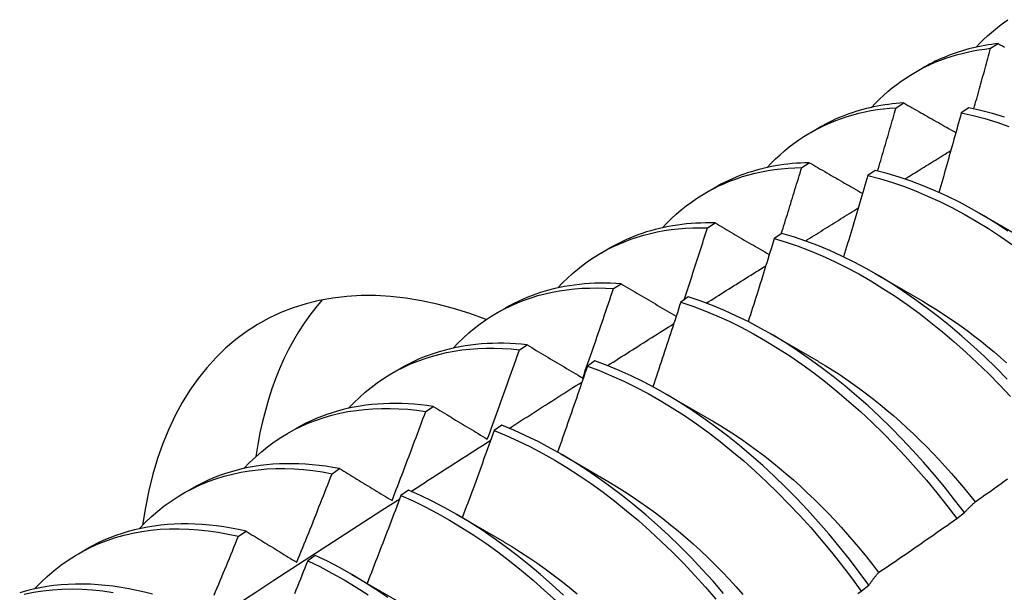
# Model space of a CAD drawing. Header units: inches. Extents: x 10.1 to 106.9, y 8.6 to 67.1.
# Tile 47 of 57: x 95.91 to 96.238, y 37.626 to 37.816. Entities that reach past the tile are written whole.
import ezdxf

# ---------------------------------------------------------------- set-up
doc = ezdxf.new("R2010")
doc.units = ezdxf.units.IN
doc.header["$MEASUREMENT"] = 0
doc.layers.add('Visible Edges(ANSI)', color=7, linetype='Continuous', lineweight=25)

msp = doc.modelspace()

# ---------------------------------------------------------------- linework, layer by layer
at = {"layer": 'Visible Edges(ANSI)'}
for p, q in [((96.23329, 37.80684), (96.23583, 37.80843)), ((96.20829, 37.7989), (96.21111, 37.80052)), ((96.20185, 37.78707), (96.20439, 37.78867)), ((96.22606, 37.78706), (96.22354, 37.78538)), ((96.1735, 37.77886), (96.17631, 37.78048)), ((96.17047, 37.76715), (96.17301, 37.76876)), ((96.19493, 37.76621), (96.19242, 37.76452)), ((96.1387, 37.75882), (96.14151, 37.76044)), ((96.22956, 37.75196), (96.24551, 37.74273)), ((96.13914, 37.74707), (96.14167, 37.7487)), ((96.16384, 37.74522), (96.16133, 37.74351)), ((96.1039, 37.73878), (96.10671, 37.7404)), ((96.19476, 37.73192), (96.21071, 37.72269)), ((96.10786, 37.72685), (96.11039, 37.72849)), ((96.13277, 37.72407), (96.13026, 37.72236)), ((96.0691, 37.71874), (96.07191, 37.72036)), ((96.15997, 37.71188), (96.17592, 37.70265)), ((96.07663, 37.70646), (96.07915, 37.70812)), ((96.10172, 37.70278), (96.09922, 37.70105)), ((96.0343, 37.6987), (96.03711, 37.70032)), ((96.12517, 37.69184), (96.14112, 37.68261)), ((96.04543, 37.68593), (96.04795, 37.68759)), ((95.9995, 37.67867), (96.00231, 37.68028)), ((96.07069, 37.68134), (96.06819, 37.6796)), ((96.09037, 37.6718), (96.10632, 37.66257)), ((96.01427, 37.66524), (96.01679, 37.66692)), ((95.9647, 37.65863), (95.96752, 37.66025)), ((96.03968, 37.65975), (96.03717, 37.658)), ((96.05557, 37.65176), (96.07152, 37.64253)), ((96.22203, 37.65032), (96.22459, 37.65227)), ((95.98315, 37.6444), (95.98566, 37.64609)), ((95.92991, 37.63859), (95.93272, 37.64021)), ((96.00867, 37.63803), (96.00617, 37.63626)), ((96.02077, 37.63172), (96.03672, 37.62249)), ((96.19024, 37.62614), (96.19281, 37.6281))]:
    msp.add_line(p, q, dxfattribs=at)
at = {"layer": 'Visible Edges(ANSI)', "flags": 128}
for points in [[(96.22854, 37.80723), (96.22975, 37.80852), (96.23099, 37.80976), (96.23227, 37.81097), (96.23357, 37.81213), (96.23489, 37.81326), (96.23625, 37.81434), (96.23763, 37.81538), (96.23904, 37.81638)], [(96.19374, 37.78719), (96.19505, 37.78858), (96.19639, 37.78991), (96.19776, 37.7912), (96.19917, 37.79244), (96.20061, 37.79364), (96.20208, 37.79479), (96.20358, 37.79588), (96.20511, 37.79693), (96.20668, 37.79793), (96.20827, 37.79888), (96.20989, 37.79978), (96.21153, 37.80064), (96.21321, 37.80143), (96.21491, 37.80218), (96.21664, 37.80288), (96.2184, 37.80353), (96.22018, 37.80412), (96.22198, 37.80467), (96.22381, 37.80516), (96.22566, 37.8056), (96.22754, 37.80599), (96.22943, 37.80632), (96.23135, 37.80661), (96.23329, 37.80684)], [(96.23583, 37.80843), (96.23471, 37.8083), (96.2336, 37.80815), (96.23249, 37.80798), (96.2314, 37.8078), (96.23031, 37.8076), (96.22922, 37.80738), (96.22814, 37.80714), (96.22708, 37.80689), (96.22601, 37.80662), (96.22496, 37.80634), (96.22392, 37.80603), (96.22288, 37.80571), (96.22185, 37.80537), (96.22083, 37.80501), (96.21982, 37.80464), (96.21881, 37.80425), (96.21782, 37.80384), (96.21683, 37.80342), (96.21586, 37.80298), (96.21489, 37.80252), (96.21393, 37.80204), (96.21298, 37.80155), (96.21204, 37.80104), (96.21111, 37.80052)], [(96.22774, 37.78671), (96.22797, 37.78755), (96.22821, 37.78839), (96.22844, 37.78923), (96.22868, 37.79006), (96.22891, 37.7909), (96.22914, 37.79174), (96.22938, 37.79258), (96.22961, 37.79342), (96.22984, 37.79426), (96.23007, 37.7951), (96.23031, 37.79593), (96.23054, 37.79677), (96.23077, 37.79761), (96.231, 37.79845), (96.23123, 37.79929), (96.23146, 37.80013), (96.23169, 37.80097), (96.23192, 37.8018), (96.23215, 37.80264), (96.23238, 37.80348), (96.23261, 37.80432), (96.23283, 37.80516), (96.23306, 37.806), (96.23329, 37.80684)], [(96.23583, 37.80843), (96.23653, 37.80803), (96.23724, 37.80764), (96.23794, 37.80724)], [(96.15894, 37.76715), (96.16034, 37.76863), (96.16178, 37.77006), (96.16326, 37.77143), (96.16478, 37.77275), (96.16633, 37.77401), (96.16792, 37.77522), (96.16954, 37.77637), (96.1712, 37.77747), (96.17289, 37.77851), (96.17462, 37.77949), (96.17638, 37.78042), (96.17817, 37.78128), (96.17999, 37.78209), (96.18184, 37.78284), (96.18372, 37.78353), (96.18563, 37.78416), (96.18757, 37.78474), (96.18953, 37.78525), (96.19152, 37.7857), (96.19354, 37.7861), (96.19558, 37.78643), (96.19765, 37.7867), (96.19974, 37.78692), (96.20185, 37.78707)], [(96.20439, 37.78867), (96.20311, 37.78858), (96.20184, 37.78847), (96.20058, 37.78834), (96.19932, 37.78818), (96.19808, 37.788), (96.19684, 37.7878), (96.19562, 37.78758), (96.1944, 37.78734), (96.19319, 37.78707), (96.19199, 37.78678), (96.1908, 37.78647), (96.18962, 37.78614), (96.18845, 37.78579), (96.18729, 37.78541), (96.18614, 37.78502), (96.18501, 37.7846), (96.18388, 37.78416), (96.18276, 37.7837), (96.18166, 37.78321), (96.18057, 37.78271), (96.17948, 37.78218), (96.17841, 37.78164), (96.17735, 37.78107), (96.17631, 37.78048)], [(96.19572, 37.76602), (96.19598, 37.7669), (96.19624, 37.76778), (96.1965, 37.76865), (96.19676, 37.76953), (96.19702, 37.77041), (96.19727, 37.77128), (96.19753, 37.77216), (96.19779, 37.77304), (96.19805, 37.77392), (96.1983, 37.77479), (96.19856, 37.77567), (96.19881, 37.77655), (96.19907, 37.77742), (96.19932, 37.7783), (96.19958, 37.77918), (96.19983, 37.78005), (96.20009, 37.78093), (96.20034, 37.78181), (96.20059, 37.78268), (96.20085, 37.78356), (96.2011, 37.78444), (96.20135, 37.78532), (96.2016, 37.78619), (96.20185, 37.78707)], [(96.20439, 37.78867), (96.20511, 37.78826), (96.20582, 37.78785), (96.20654, 37.78744), (96.20726, 37.78704), (96.20798, 37.78663), (96.2087, 37.78622), (96.20942, 37.78581), (96.21014, 37.7854), (96.21086, 37.78499), (96.21158, 37.78458), (96.2123, 37.78416), (96.21302, 37.78375), (96.21375, 37.78334), (96.21447, 37.78293), (96.21519, 37.78252), (96.21592, 37.78211), (96.21664, 37.7817), (96.21737, 37.78129), (96.21809, 37.78087), (96.21882, 37.78046), (96.21955, 37.78005), (96.22028, 37.77964), (96.22101, 37.77922), (96.22173, 37.77881)], [(96.23787, 37.78396), (96.23391, 37.78516), (96.22996, 37.7862), (96.22606, 37.78706)], [(96.22354, 37.78538), (96.22324, 37.78428), (96.22294, 37.78317), (96.22263, 37.78207), (96.22233, 37.78096), (96.22202, 37.77986), (96.22172, 37.77875), (96.22141, 37.77765), (96.22111, 37.77655), (96.2208, 37.77544), (96.22049, 37.77434), (96.22019, 37.77323), (96.21988, 37.77213), (96.21957, 37.77102), (96.21926, 37.76992), (96.21895, 37.76881), (96.21864, 37.76771), (96.21833, 37.7666), (96.21801, 37.7655), (96.2177, 37.76439), (96.21739, 37.76329), (96.21708, 37.76218), (96.21676, 37.76108), (96.21645, 37.75997), (96.21613, 37.75887)], [(96.22354, 37.78538), (96.22745, 37.78451), (96.23139, 37.78346), (96.23537, 37.78225), (96.23936, 37.78087)], [(96.2048, 37.76335), (96.20544, 37.76374), (96.20607, 37.76414), (96.20671, 37.76453), (96.20734, 37.76492), (96.20798, 37.76532), (96.20861, 37.76571), (96.20925, 37.76611), (96.20989, 37.7665), (96.21052, 37.7669), (96.21116, 37.76729), (96.2118, 37.76768), (96.21243, 37.76808), (96.21307, 37.76847), (96.2137, 37.76886), (96.21434, 37.76926), (96.21498, 37.76965), (96.21561, 37.77005), (96.21625, 37.77044), (96.21688, 37.77083), (96.21752, 37.77123), (96.21816, 37.77162), (96.21879, 37.77201), (96.21943, 37.77241), (96.22007, 37.7728)], [(96.17301, 37.76876), (96.17156, 37.76873), (96.17013, 37.76866), (96.16871, 37.76857), (96.1673, 37.76845), (96.16589, 37.76831), (96.1645, 37.76814), (96.16312, 37.76794), (96.16175, 37.76771), (96.16039, 37.76746), (96.15904, 37.76718), (96.15771, 37.76687), (96.15638, 37.76653), (96.15507, 37.76617), (96.15377, 37.76578), (96.15248, 37.76537), (96.15121, 37.76493), (96.14995, 37.76446), (96.1487, 37.76396), (96.14747, 37.76344), (96.14625, 37.76289), (96.14504, 37.76232), (96.14385, 37.76172), (96.14267, 37.76109), (96.14151, 37.76044)], [(96.17301, 37.76876), (96.17374, 37.76834), (96.17447, 37.76792), (96.1752, 37.7675), (96.17593, 37.76707), (96.17666, 37.76665), (96.17739, 37.76623), (96.17813, 37.7658), (96.17886, 37.76538), (96.17959, 37.76495), (96.18033, 37.76453), (96.18107, 37.7641), (96.1818, 37.76368), (96.18254, 37.76325), (96.18328, 37.76283), (96.18401, 37.7624), (96.18475, 37.76198), (96.18549, 37.76155), (96.18623, 37.76113), (96.18697, 37.7607), (96.18772, 37.76027), (96.18846, 37.75985), (96.1892, 37.75942), (96.18994, 37.75899), (96.19069, 37.75857)], [(96.12414, 37.74712), (96.12564, 37.74869), (96.12718, 37.75021), (96.12877, 37.75166), (96.13039, 37.75305), (96.13206, 37.75438), (96.13377, 37.75565), (96.13551, 37.75685), (96.1373, 37.75799), (96.13912, 37.75907), (96.14099, 37.76007), (96.14289, 37.76102), (96.14482, 37.76189), (96.14679, 37.7627), (96.14879, 37.76345), (96.15083, 37.76412), (96.15289, 37.76473), (96.15499, 37.76527), (96.15712, 37.76575), (96.15928, 37.76615), (96.16147, 37.76649), (96.16368, 37.76676), (96.16592, 37.76696), (96.16818, 37.76709), (96.17047, 37.76715)], [(96.1637, 37.74512), (96.16398, 37.74604), (96.16427, 37.74696), (96.16456, 37.74787), (96.16484, 37.74879), (96.16513, 37.74971), (96.16541, 37.75063), (96.1657, 37.75154), (96.16598, 37.75246), (96.16627, 37.75338), (96.16655, 37.7543), (96.16683, 37.75522), (96.16712, 37.75613), (96.1674, 37.75705), (96.16768, 37.75797), (96.16796, 37.75889), (96.16824, 37.7598), (96.16852, 37.76072), (96.1688, 37.76164), (96.16908, 37.76256), (96.16936, 37.76348), (96.16964, 37.76439), (96.16992, 37.76531), (96.1702, 37.76623), (96.17047, 37.76715)], [(96.19242, 37.76452), (96.19209, 37.76339), (96.19176, 37.76226), (96.19144, 37.76113), (96.19111, 37.76), (96.19078, 37.75887), (96.19045, 37.75774), (96.19012, 37.75661), (96.18979, 37.75548), (96.18945, 37.75435), (96.18912, 37.75322), (96.18879, 37.75209), (96.18845, 37.75096), (96.18812, 37.74983), (96.18778, 37.7487), (96.18745, 37.74757), (96.18711, 37.74644), (96.18678, 37.74531), (96.18644, 37.74418), (96.1861, 37.74305), (96.18576, 37.74192), (96.18542, 37.74079), (96.18508, 37.73966), (96.18474, 37.73853), (96.1844, 37.7374)], [(96.19242, 37.76452), (96.19636, 37.76349), (96.20033, 37.76228), (96.20432, 37.76091), (96.20834, 37.75938), (96.21236, 37.75768), (96.2164, 37.75582), (96.22044, 37.7538), (96.22448, 37.75163), (96.22852, 37.7493), (96.23255, 37.74682), (96.23656, 37.7442), (96.24055, 37.74143)], [(96.23907, 37.74602), (96.23505, 37.74863), (96.23102, 37.7511), (96.22699, 37.75342), (96.22294, 37.75558), (96.2189, 37.75758), (96.21487, 37.75943), (96.21084, 37.76112), (96.20683, 37.76264), (96.20284, 37.764), (96.19887, 37.76519), (96.19493, 37.76621)], [(96.17169, 37.74272), (96.17242, 37.74317), (96.17315, 37.74363), (96.17388, 37.74409), (96.17461, 37.74455), (96.17535, 37.74501), (96.17608, 37.74546), (96.17681, 37.74592), (96.17754, 37.74638), (96.17827, 37.74684), (96.17901, 37.74729), (96.17974, 37.74775), (96.18047, 37.74821), (96.1812, 37.74866), (96.18194, 37.74912), (96.18267, 37.74958), (96.1834, 37.75003), (96.18413, 37.75049), (96.18487, 37.75095), (96.1856, 37.7514), (96.18633, 37.75186), (96.18706, 37.75232), (96.18779, 37.75277), (96.18853, 37.75323), (96.18926, 37.75369)], [(96.14167, 37.7487), (96.14006, 37.74873), (96.13847, 37.74873), (96.13688, 37.74869), (96.13531, 37.74862), (96.13374, 37.74852), (96.13219, 37.74839), (96.13065, 37.74822), (96.12913, 37.74802), (96.12761, 37.74779), (96.12612, 37.74752), (96.12463, 37.74722), (96.12316, 37.74689), (96.1217, 37.74653), (96.12026, 37.74613), (96.11883, 37.7457), (96.11742, 37.74524), (96.11602, 37.74475), (96.11464, 37.74422), (96.11328, 37.74366), (96.11193, 37.74308), (96.1106, 37.74245), (96.10929, 37.7418), (96.10799, 37.74112), (96.10671, 37.7404)], [(96.14167, 37.7487), (96.14242, 37.74827), (96.14316, 37.74783), (96.1439, 37.74739), (96.14465, 37.74696), (96.14539, 37.74652), (96.14614, 37.74608), (96.14689, 37.74565), (96.14763, 37.74521), (96.14838, 37.74477), (96.14913, 37.74433), (96.14988, 37.74389), (96.15063, 37.74346), (96.15138, 37.74302), (96.15213, 37.74258), (96.15289, 37.74214), (96.15364, 37.7417), (96.15439, 37.74126), (96.15515, 37.74082), (96.1559, 37.74038), (96.15666, 37.73994), (96.15741, 37.7395), (96.15817, 37.73906), (96.15893, 37.73861), (96.15969, 37.73817)], [(96.08934, 37.72708), (96.09094, 37.72875), (96.09258, 37.73035), (96.09427, 37.73189), (96.096, 37.73335), (96.09779, 37.73475), (96.09962, 37.73607), (96.10149, 37.73732), (96.10341, 37.7385), (96.10537, 37.7396), (96.10737, 37.74063), (96.10941, 37.74159), (96.11149, 37.74247), (96.11361, 37.74327), (96.11577, 37.744), (96.11796, 37.74466), (96.12019, 37.74523), (96.12245, 37.74573), (96.12475, 37.74616), (96.12708, 37.7465), (96.12943, 37.74677), (96.13182, 37.74696), (96.13423, 37.74708), (96.13668, 37.74711), (96.13914, 37.74707)], [(96.13137, 37.72311), (96.1317, 37.72411), (96.13203, 37.72511), (96.13236, 37.72611), (96.13269, 37.72711), (96.13301, 37.7281), (96.13334, 37.7291), (96.13367, 37.7301), (96.13399, 37.7311), (96.13432, 37.7321), (96.13464, 37.73309), (96.13497, 37.73409), (96.13529, 37.73509), (96.13562, 37.73609), (96.13594, 37.73709), (96.13626, 37.73809), (96.13659, 37.73908), (96.13691, 37.74008), (96.13723, 37.74108), (96.13755, 37.74208), (96.13787, 37.74308), (96.13819, 37.74408), (96.13851, 37.74508), (96.13883, 37.74607), (96.13914, 37.74707)], [(96.23882, 37.69668), (96.23513, 37.70044), (96.23138, 37.70409), (96.22759, 37.70762), (96.22375, 37.71103), (96.21987, 37.71432), (96.21595, 37.71748), (96.212, 37.7205), (96.20803, 37.72339), (96.20403, 37.72614), (96.20001, 37.72875), (96.19599, 37.7312), (96.19195, 37.73351), (96.18791, 37.73566), (96.18387, 37.73766), (96.17983, 37.7395), (96.17581, 37.74117), (96.1718, 37.74269), (96.1678, 37.74404), (96.16384, 37.74522)], [(96.16133, 37.74351), (96.16097, 37.74236), (96.16062, 37.74121), (96.16027, 37.74005), (96.15991, 37.7389), (96.15956, 37.73775), (96.1592, 37.73659), (96.15884, 37.73544), (96.15849, 37.73429), (96.15813, 37.73313), (96.15777, 37.73198), (96.15741, 37.73083), (96.15705, 37.72967), (96.15669, 37.72852), (96.15633, 37.72737), (96.15597, 37.72622), (96.15561, 37.72506), (96.15524, 37.72391), (96.15488, 37.72276), (96.15451, 37.7216), (96.15415, 37.72045), (96.15378, 37.7193), (96.15342, 37.71815), (96.15305, 37.71699), (96.15268, 37.71584)], [(96.16133, 37.74351), (96.1653, 37.74232), (96.16929, 37.74096), (96.1733, 37.73943), (96.17732, 37.73774), (96.18136, 37.73589), (96.1854, 37.73388), (96.18944, 37.73172), (96.19348, 37.7294), (96.19751, 37.72693), (96.20152, 37.72432), (96.20552, 37.72156), (96.20949, 37.71866), (96.21344, 37.71562), (96.21735, 37.71246), (96.22123, 37.70916), (96.22507, 37.70574), (96.22886, 37.70219), (96.2326, 37.69854), (96.23628, 37.69477), (96.23991, 37.69089)], [(96.13872, 37.72201), (96.13954, 37.72253), (96.14037, 37.72305), (96.1412, 37.72357), (96.14202, 37.72409), (96.14285, 37.72461), (96.14367, 37.72513), (96.1445, 37.72565), (96.14533, 37.72617), (96.14615, 37.72669), (96.14698, 37.72721), (96.14781, 37.72773), (96.14863, 37.72825), (96.14946, 37.72877), (96.15029, 37.72929), (96.15111, 37.72981), (96.15194, 37.73033), (96.15277, 37.73085), (96.15359, 37.73137), (96.15442, 37.73189), (96.15525, 37.73241), (96.15607, 37.73293), (96.1569, 37.73345), (96.15773, 37.73397), (96.15855, 37.73449)], [(96.11039, 37.72849), (96.10861, 37.72859), (96.10685, 37.72866), (96.10509, 37.72869), (96.10336, 37.72868), (96.10163, 37.72864), (96.09992, 37.72855), (96.09822, 37.72842), (96.09653, 37.72826), (96.09486, 37.72805), (96.09321, 37.72781), (96.09157, 37.72753), (96.08995, 37.72721), (96.08835, 37.72685), (96.08676, 37.72645), (96.08519, 37.72601), (96.08364, 37.72554), (96.0821, 37.72502), (96.08059, 37.72447), (96.07909, 37.72388), (96.07762, 37.72325), (96.07616, 37.72259), (96.07472, 37.72188), (96.07331, 37.72114), (96.07191, 37.72036)], [(96.11039, 37.72849), (96.11114, 37.72804), (96.1119, 37.72759), (96.11266, 37.72714), (96.11342, 37.72669), (96.11417, 37.72624), (96.11493, 37.72579), (96.11569, 37.72534), (96.11645, 37.72489), (96.11722, 37.72444), (96.11798, 37.72399), (96.11874, 37.72354), (96.11951, 37.72308), (96.12027, 37.72263), (96.12104, 37.72218), (96.1218, 37.72173), (96.12257, 37.72127), (96.12334, 37.72082), (96.12411, 37.72036), (96.12487, 37.71991), (96.12564, 37.71946), (96.12642, 37.719), (96.12719, 37.71855), (96.12796, 37.71809), (96.12873, 37.71763)], [(96.05454, 37.70704), (96.05623, 37.70881), (96.05798, 37.7105), (96.05977, 37.71211), (96.06162, 37.71365), (96.06352, 37.7151), (96.06547, 37.71648), (96.06747, 37.71777), (96.06952, 37.71899), (96.07162, 37.72012), (96.07376, 37.72116), (96.07595, 37.72213), (96.07818, 37.723), (96.08046, 37.7238), (96.08277, 37.72451), (96.08512, 37.72513), (96.08752, 37.72567), (96.08995, 37.72612), (96.09241, 37.72648), (96.09491, 37.72676), (96.09744, 37.72695), (96.1, 37.72705), (96.1026, 37.72707), (96.10522, 37.727), (96.10786, 37.72685)], [(96.09764, 37.69706), (96.09808, 37.6983), (96.09851, 37.69954), (96.09895, 37.70078), (96.09938, 37.70202), (96.09981, 37.70326), (96.10024, 37.7045), (96.10067, 37.70574), (96.1011, 37.70698), (96.10153, 37.70822), (96.10196, 37.70946), (96.10239, 37.7107), (96.10281, 37.71194), (96.10324, 37.71318), (96.10366, 37.71443), (96.10409, 37.71567), (96.10451, 37.71691), (96.10493, 37.71815), (96.10535, 37.71939), (96.10577, 37.72063), (96.10619, 37.72188), (96.10661, 37.72312), (96.10703, 37.72436), (96.10745, 37.7256), (96.10786, 37.72685)], [(96.13026, 37.72236), (96.12988, 37.72118), (96.1295, 37.72001), (96.12912, 37.71883), (96.12874, 37.71766), (96.12836, 37.71648), (96.12798, 37.71531), (96.12759, 37.71413), (96.12721, 37.71296), (96.12682, 37.71179), (96.12644, 37.71061), (96.12605, 37.70944), (96.12567, 37.70826), (96.12528, 37.70709), (96.12489, 37.70592), (96.1245, 37.70474), (96.12411, 37.70357), (96.12372, 37.70239), (96.12333, 37.70122), (96.12294, 37.70005), (96.12255, 37.69887), (96.12216, 37.6977), (96.12176, 37.69653), (96.12137, 37.69535), (96.12098, 37.69418)], [(96.13026, 37.72236), (96.13425, 37.72101), (96.13826, 37.71949), (96.14229, 37.71781), (96.14632, 37.71597), (96.15036, 37.71397), (96.1544, 37.71181), (96.15844, 37.7095), (96.16247, 37.70704), (96.16649, 37.70444), (96.17048, 37.70169), (96.17446, 37.6988), (96.17841, 37.69577), (96.18232, 37.69261), (96.1862, 37.68932), (96.19004, 37.6859), (96.19383, 37.68237), (96.19758, 37.67872), (96.20127, 37.67496), (96.2049, 37.67109), (96.20847, 37.66712), (96.21197, 37.66305), (96.2154, 37.65889), (96.21875, 37.65465), (96.22203, 37.65032)], [(96.22459, 37.65227), (96.22131, 37.65659), (96.21795, 37.66083), (96.21451, 37.66498), (96.21101, 37.66904), (96.20744, 37.673), (96.2038, 37.67686), (96.20011, 37.68062), (96.19636, 37.68426), (96.19256, 37.68779), (96.18872, 37.69119), (96.18484, 37.69447), (96.18092, 37.69762), (96.17697, 37.70064), (96.17299, 37.70352), (96.16899, 37.70626), (96.16498, 37.70886), (96.16095, 37.7113), (96.15691, 37.7136), (96.15287, 37.71575), (96.14883, 37.71773), (96.14479, 37.71956), (96.14077, 37.72123), (96.13676, 37.72273), (96.13277, 37.72407)], [(96.21071, 37.72262), (96.2129, 37.72133), (96.21509, 37.71998), (96.21728, 37.71859), (96.21946, 37.71715), (96.22163, 37.71566), (96.22379, 37.71412), (96.22595, 37.71254), (96.22809, 37.71091), (96.23022, 37.70924), (96.23235, 37.70752), (96.23446, 37.70576), (96.23655, 37.70396), (96.23863, 37.70211)], [(96.10588, 37.70121), (96.1068, 37.7018), (96.10772, 37.70238), (96.10864, 37.70296), (96.10956, 37.70355), (96.11047, 37.70413), (96.11139, 37.70472), (96.11231, 37.7053), (96.11323, 37.70588), (96.11415, 37.70647), (96.11507, 37.70705), (96.11599, 37.70763), (96.11691, 37.70822), (96.11783, 37.7088), (96.11875, 37.70938), (96.11967, 37.70997), (96.12059, 37.71055), (96.12151, 37.71113), (96.12243, 37.71171), (96.12335, 37.7123), (96.12427, 37.71288), (96.12519, 37.71346), (96.12611, 37.71404), (96.12703, 37.71462), (96.12795, 37.71521)], [(96.07915, 37.70812), (96.0772, 37.70832), (96.07527, 37.70847), (96.07335, 37.70858), (96.07144, 37.70864), (96.06955, 37.70866), (96.06767, 37.70863), (96.06581, 37.70855), (96.06397, 37.70843), (96.06214, 37.70826), (96.06033, 37.70805), (96.05854, 37.70779), (96.05676, 37.70749), (96.05501, 37.70714), (96.05327, 37.70674), (96.05156, 37.7063), (96.04986, 37.70582), (96.04819, 37.70529), (96.04654, 37.70471), (96.04491, 37.70409), (96.0433, 37.70343), (96.04172, 37.70272), (96.04016, 37.70196), (96.03862, 37.70116), (96.03711, 37.70032)], [(96.01975, 37.687), (96.02153, 37.68886), (96.02337, 37.69064), (96.02528, 37.69233), (96.02724, 37.69394), (96.02926, 37.69545), (96.03134, 37.69688), (96.03347, 37.69821), (96.03565, 37.69946), (96.03789, 37.70061), (96.04017, 37.70167), (96.04251, 37.70263), (96.04489, 37.7035), (96.04732, 37.70428), (96.0498, 37.70496), (96.05231, 37.70554), (96.05487, 37.70603), (96.05747, 37.70642), (96.06011, 37.70672), (96.06278, 37.70692), (96.06549, 37.70702), (96.06823, 37.70703), (96.071, 37.70694), (96.0738, 37.70675), (96.07663, 37.70646)], [(96.06591, 37.67675), (96.06637, 37.67798), (96.06683, 37.67922), (96.06728, 37.68046), (96.06773, 37.68169), (96.06819, 37.68293), (96.06864, 37.68417), (96.06909, 37.68541), (96.06954, 37.68664), (96.06999, 37.68788), (96.07044, 37.68912), (96.07088, 37.69036), (96.07133, 37.69159), (96.07178, 37.69283), (96.07222, 37.69407), (96.07266, 37.69531), (96.07311, 37.69655), (96.07355, 37.69779), (96.07399, 37.69903), (96.07443, 37.70027), (96.07487, 37.70151), (96.07531, 37.70274), (96.07575, 37.70398), (96.07619, 37.70522), (96.07663, 37.70646)], [(96.07915, 37.70812), (96.07991, 37.70766), (96.08067, 37.7072), (96.08143, 37.70675), (96.0822, 37.70629), (96.08296, 37.70583), (96.08373, 37.70537), (96.08449, 37.70491), (96.08526, 37.70445), (96.08603, 37.70399), (96.0868, 37.70353), (96.08757, 37.70307), (96.08834, 37.70261), (96.08911, 37.70215), (96.08988, 37.70169), (96.09065, 37.70123), (96.09143, 37.70077), (96.0922, 37.7003), (96.09298, 37.69984), (96.09375, 37.69938), (96.09453, 37.69891), (96.09531, 37.69845), (96.09609, 37.69799), (96.09686, 37.69752), (96.09764, 37.69706)], [(96.19281, 37.6281), (96.1896, 37.63249), (96.18632, 37.63681), (96.18295, 37.64104), (96.17951, 37.64519), (96.176, 37.64924), (96.17242, 37.6532), (96.16878, 37.65705), (96.16509, 37.6608), (96.16134, 37.66443), (96.15754, 37.66795), (96.15369, 37.67135), (96.14981, 37.67462), (96.14589, 37.67777), (96.14194, 37.68078), (96.13796, 37.68365), (96.13396, 37.68638), (96.12994, 37.68897), (96.12591, 37.69141), (96.12187, 37.69369), (96.11783, 37.69583), (96.11379, 37.69781), (96.10975, 37.69963), (96.10573, 37.70128), (96.10172, 37.70278)], [(96.17592, 37.70261), (96.17825, 37.70124), (96.18057, 37.69981), (96.18289, 37.69833), (96.1852, 37.69679), (96.1875, 37.69519), (96.18979, 37.69354), (96.19207, 37.69184), (96.19434, 37.69008), (96.1966, 37.68827), (96.19884, 37.68641), (96.20107, 37.6845), (96.20328, 37.68254), (96.20548, 37.68054), (96.20766, 37.67849), (96.20981, 37.6764), (96.21195, 37.67426), (96.21407, 37.67209), (96.21616, 37.66987), (96.21823, 37.66762), (96.22027, 37.66533), (96.22229, 37.663), (96.22429, 37.66064), (96.22625, 37.65824), (96.22819, 37.65582)], [(96.09922, 37.70105), (96.09881, 37.69986), (96.0984, 37.69866), (96.09799, 37.69747), (96.09759, 37.69628), (96.09718, 37.69508), (96.09677, 37.69389), (96.09636, 37.6927), (96.09595, 37.6915), (96.09553, 37.69031), (96.09512, 37.68912), (96.09471, 37.68792), (96.09429, 37.68673), (96.09388, 37.68554), (96.09346, 37.68435), (96.09305, 37.68315), (96.09263, 37.68196), (96.09221, 37.68077), (96.0918, 37.67958), (96.09138, 37.67839), (96.09096, 37.67719), (96.09054, 37.676), (96.09012, 37.67481), (96.0897, 37.67362), (96.08927, 37.67243)], [(96.09922, 37.70105), (96.10322, 37.69954), (96.10725, 37.69787), (96.11128, 37.69604), (96.11532, 37.69405), (96.11937, 37.69191), (96.1234, 37.68961), (96.12743, 37.68716), (96.13145, 37.68456), (96.13545, 37.68182), (96.13943, 37.67893), (96.14338, 37.67591), (96.14729, 37.67276), (96.15118, 37.66948), (96.15502, 37.66607), (96.15881, 37.66254), (96.16256, 37.6589), (96.16625, 37.65514), (96.16989, 37.65128), (96.17346, 37.64732), (96.17696, 37.64325), (96.1804, 37.6391), (96.18376, 37.63486), (96.18704, 37.63054), (96.19024, 37.62614)], [(96.07316, 37.68033), (96.07417, 37.68098), (96.07518, 37.68163), (96.0762, 37.68227), (96.07721, 37.68292), (96.07822, 37.68357), (96.07923, 37.68422), (96.08024, 37.68486), (96.08125, 37.68551), (96.08227, 37.68616), (96.08328, 37.68681), (96.08429, 37.68745), (96.0853, 37.6881), (96.08631, 37.68874), (96.08732, 37.68939), (96.08834, 37.69004), (96.08935, 37.69068), (96.09036, 37.69133), (96.09137, 37.69197), (96.09239, 37.69262), (96.0934, 37.69327), (96.09441, 37.69391), (96.09542, 37.69456), (96.09643, 37.6952), (96.09745, 37.69585)], [(95.98495, 37.66696), (95.98683, 37.66892), (95.98877, 37.67078), (95.99078, 37.67255), (95.99286, 37.67422), (95.995, 37.6758), (95.9972, 37.67727), (95.99946, 37.67864), (96.00179, 37.67991), (96.00416, 37.68108), (96.0066, 37.68215), (96.00908, 37.68311), (96.01162, 37.68396), (96.01421, 37.68471), (96.01685, 37.68536), (96.01953, 37.6859), (96.02226, 37.68633), (96.02502, 37.68665), (96.02783, 37.68687), (96.03068, 37.68698), (96.03357, 37.68699), (96.03649, 37.68688), (96.03944, 37.68667), (96.04242, 37.68635), (96.04543, 37.68593)], [(96.04795, 37.68759), (96.04583, 37.6879), (96.04373, 37.68815), (96.04164, 37.68834), (96.03956, 37.68849), (96.0375, 37.68858), (96.03546, 37.68862), (96.03343, 37.6886), (96.03142, 37.68853), (96.02944, 37.68841), (96.02747, 37.68824), (96.02552, 37.68801), (96.02359, 37.68773), (96.02168, 37.6874), (96.0198, 37.68701), (96.01794, 37.68657), (96.0161, 37.68608), (96.01428, 37.68554), (96.01249, 37.68494), (96.01073, 37.68429), (96.00899, 37.68359), (96.00728, 37.68284), (96.0056, 37.68204), (96.00394, 37.68119), (96.00231, 37.68028)], [(96.03422, 37.65631), (96.0347, 37.65754), (96.03517, 37.65877), (96.03565, 37.66001), (96.03612, 37.66124), (96.03659, 37.66247), (96.03707, 37.6637), (96.03754, 37.66494), (96.03801, 37.66617), (96.03848, 37.6674), (96.03895, 37.66864), (96.03942, 37.66987), (96.03988, 37.67111), (96.04035, 37.67234), (96.04082, 37.67357), (96.04128, 37.67481), (96.04175, 37.67604), (96.04221, 37.67728), (96.04267, 37.67851), (96.04313, 37.67975), (96.04359, 37.68099), (96.04405, 37.68222), (96.04451, 37.68346), (96.04497, 37.68469), (96.04543, 37.68593)], [(96.04795, 37.68759), (96.04869, 37.68715), (96.04943, 37.6867), (96.05017, 37.68625), (96.05091, 37.6858), (96.05165, 37.68535), (96.0524, 37.6849), (96.05314, 37.68446), (96.05389, 37.68401), (96.05463, 37.68355), (96.05538, 37.6831), (96.05612, 37.68265), (96.05687, 37.6822), (96.05762, 37.68175), (96.05837, 37.6813), (96.05912, 37.68084), (96.05987, 37.68039), (96.06063, 37.67994), (96.06138, 37.67948), (96.06213, 37.67903), (96.06289, 37.67857), (96.06364, 37.67812), (96.0644, 37.67766), (96.06516, 37.6772), (96.06591, 37.67675)], [(96.14111, 37.68259), (96.14357, 37.68113), (96.14603, 37.67961), (96.14848, 37.67802), (96.15092, 37.67636), (96.15336, 37.67465), (96.15578, 37.67288), (96.15819, 37.67105), (96.16059, 37.66916), (96.16298, 37.66722), (96.16535, 37.66522), (96.1677, 37.66317), (96.17003, 37.66107), (96.17234, 37.65892), (96.17463, 37.65672), (96.1769, 37.65448), (96.17915, 37.65218), (96.18137, 37.64985), (96.18356, 37.64747), (96.18572, 37.64504), (96.18786, 37.64258), (96.18996, 37.64008), (96.19203, 37.63754), (96.19406, 37.63496), (96.19607, 37.63235)], [(96.06819, 37.6796), (96.06775, 37.67839), (96.06732, 37.67718), (96.06689, 37.67597), (96.06645, 37.67476), (96.06601, 37.67355), (96.06558, 37.67234), (96.06514, 37.67113), (96.0647, 37.66992), (96.06426, 37.66871), (96.06382, 37.6675), (96.06338, 37.6663), (96.06294, 37.66509), (96.0625, 37.66388), (96.06205, 37.66267), (96.06161, 37.66146), (96.06116, 37.66025), (96.06072, 37.65905), (96.06027, 37.65784), (96.05983, 37.65663), (96.05938, 37.65542), (96.05893, 37.65422), (96.05848, 37.65301), (96.05803, 37.6518), (96.05758, 37.65059)], [(96.06819, 37.6796), (96.07221, 37.67794), (96.07625, 37.67612), (96.08029, 37.67414), (96.08433, 37.672), (96.08837, 37.66971), (96.0924, 37.66727), (96.09641, 37.66468), (96.10041, 37.66194), (96.10439, 37.65907), (96.10834, 37.65606), (96.11226, 37.65291), (96.11615, 37.64964), (96.11999, 37.64624), (96.12379, 37.64272), (96.12754, 37.63908), (96.13124, 37.63533), (96.13487, 37.63147), (96.13845, 37.62751), (96.14196, 37.62346)], [(96.14451, 37.62539), (96.14099, 37.62944), (96.13741, 37.63339), (96.13377, 37.63724), (96.13007, 37.64098), (96.12631, 37.64461), (96.12251, 37.64812), (96.11867, 37.65151), (96.11478, 37.65477), (96.11086, 37.65791), (96.1069, 37.66091), (96.10292, 37.66377), (96.09892, 37.6665), (96.0949, 37.66908), (96.09087, 37.67151), (96.08683, 37.67379), (96.08279, 37.67591), (96.07875, 37.67788), (96.07472, 37.67969), (96.07069, 37.68134)], [(96.04055, 37.65936), (96.04166, 37.66007), (96.04276, 37.66079), (96.04387, 37.6615), (96.04497, 37.66221), (96.04607, 37.66292), (96.04718, 37.66363), (96.04828, 37.66435), (96.04939, 37.66506), (96.05049, 37.66577), (96.05159, 37.66648), (96.0527, 37.66719), (96.0538, 37.6679), (96.05491, 37.66861), (96.05601, 37.66932), (96.05711, 37.67003), (96.05822, 37.67074), (96.05932, 37.67145), (96.06043, 37.67216), (96.06153, 37.67287), (96.06264, 37.67358), (96.06374, 37.67429), (96.06484, 37.675), (96.06595, 37.67571), (96.06705, 37.67642)], [(95.95015, 37.64692), (95.95212, 37.64897), (95.95417, 37.65093), (95.95629, 37.65277), (95.95848, 37.65451), (95.96075, 37.65614), (95.96308, 37.65765), (95.96547, 37.65906), (95.96793, 37.66035), (95.97045, 37.66153), (95.97303, 37.6626), (95.97567, 37.66355), (95.97837, 37.66439), (95.98112, 37.66511), (95.98392, 37.66571), (95.98677, 37.66619), (95.98967, 37.66656), (95.99261, 37.66681), (95.99559, 37.66694), (95.99862, 37.66695), (96.00168, 37.66684), (96.00478, 37.66662), (96.00792, 37.66628), (96.01108, 37.66582), (96.01427, 37.66524)], [(96.01679, 37.66692), (96.0145, 37.66734), (96.01222, 37.66769), (96.00996, 37.66799), (96.00771, 37.66823), (96.00548, 37.6684), (96.00327, 37.66852), (96.00108, 37.66857), (95.99891, 37.66857), (95.99675, 37.6685), (95.99462, 37.66837), (95.99252, 37.66818), (95.99043, 37.66793), (95.98837, 37.66762), (95.98633, 37.66725), (95.98432, 37.66682), (95.98234, 37.66633), (95.98038, 37.66577), (95.97845, 37.66516), (95.97655, 37.66449), (95.97468, 37.66376), (95.97285, 37.66297), (95.97104, 37.66212), (95.96926, 37.66121), (95.96752, 37.66025)], [(96.01679, 37.66692), (96.0175, 37.66648), (96.01822, 37.66604), (96.01894, 37.66561), (96.01966, 37.66517), (96.02038, 37.66473), (96.0211, 37.66429), (96.02182, 37.66385), (96.02255, 37.66341), (96.02327, 37.66297), (96.02399, 37.66253), (96.02472, 37.66209), (96.02544, 37.66165), (96.02617, 37.6612), (96.0269, 37.66076), (96.02763, 37.66032), (96.02836, 37.65987), (96.02909, 37.65943), (96.02982, 37.65899), (96.03055, 37.65854), (96.03128, 37.6581), (96.03201, 37.65765), (96.03275, 37.6572), (96.03348, 37.65676), (96.03422, 37.65631)], [(96.00256, 37.63574), (96.00305, 37.63697), (96.00355, 37.63819), (96.00405, 37.63942), (96.00454, 37.64065), (96.00504, 37.64188), (96.00553, 37.6431), (96.00602, 37.64433), (96.00651, 37.64556), (96.00701, 37.64679), (96.0075, 37.64802), (96.00799, 37.64925), (96.00847, 37.65048), (96.00896, 37.6517), (96.00945, 37.65293), (96.00993, 37.65416), (96.01042, 37.65539), (96.0109, 37.65662), (96.01139, 37.65785), (96.01187, 37.65909), (96.01235, 37.66032), (96.01283, 37.66155), (96.01331, 37.66278), (96.01379, 37.66401), (96.01427, 37.66524)], [(96.10631, 37.66252), (96.10891, 37.66097), (96.1115, 37.65936), (96.11409, 37.65767), (96.11667, 37.65592), (96.11924, 37.6541), (96.1218, 37.65222), (96.12434, 37.65028), (96.12687, 37.64827), (96.12938, 37.6462), (96.13187, 37.64407), (96.13434, 37.64188), (96.13678, 37.63964), (96.13921, 37.63734), (96.14161, 37.63498), (96.14398, 37.63257), (96.14632, 37.63011), (96.14863, 37.6276), (96.1509, 37.62504)], [(96.22821, 37.65585), (96.22928, 37.65662), (96.23035, 37.65738), (96.23142, 37.65815), (96.23249, 37.65891), (96.23356, 37.65968), (96.23463, 37.66045), (96.2357, 37.66121), (96.23677, 37.66198), (96.23783, 37.66275), (96.2389, 37.66353)], [(96.09129, 37.62478), (96.08749, 37.62828), (96.08364, 37.63167), (96.07975, 37.63492), (96.07582, 37.63805), (96.07187, 37.64105), (96.06789, 37.6439), (96.06388, 37.64662), (96.05987, 37.64919), (96.05583, 37.65161), (96.05179, 37.65388), (96.04775, 37.65599), (96.04371, 37.65795), (96.03968, 37.65975)], [(95.98296, 37.62194), (95.98894, 37.62584), (95.99491, 37.62974), (96.00089, 37.63364), (96.00687, 37.63753), (96.01285, 37.64142), (96.01883, 37.6453), (96.02481, 37.64918), (96.03079, 37.65305), (96.03677, 37.65692)], [(96.03717, 37.658), (96.03671, 37.65678), (96.03625, 37.65556), (96.03579, 37.65434), (96.03533, 37.65312), (96.03487, 37.6519), (96.0344, 37.65068), (96.03394, 37.64946), (96.03347, 37.64824), (96.03301, 37.64702), (96.03254, 37.6458), (96.03207, 37.64458), (96.0316, 37.64336), (96.03113, 37.64214), (96.03066, 37.64092), (96.03019, 37.6397), (96.02972, 37.63848), (96.02925, 37.63726), (96.02878, 37.63605), (96.0283, 37.63483), (96.02783, 37.63361), (96.02735, 37.63239), (96.02688, 37.63117), (96.0264, 37.62996), (96.02592, 37.62874)], [(96.03717, 37.658), (96.04121, 37.65619), (96.04525, 37.65422), (96.04929, 37.65209), (96.05333, 37.64981), (96.05736, 37.64738), (96.06138, 37.6448), (96.06538, 37.64207), (96.06936, 37.6392), (96.07331, 37.6362), (96.07723, 37.63306), (96.08112, 37.6298), (96.08497, 37.6264), (96.08877, 37.62289)], [(96.22459, 37.65227), (96.22474, 37.65243), (96.22488, 37.65259), (96.22503, 37.65275), (96.22518, 37.65291), (96.22532, 37.65307), (96.22547, 37.65323), (96.22562, 37.65338), (96.22577, 37.65354), (96.22592, 37.65369), (96.22607, 37.65384), (96.22621, 37.65399), (96.22637, 37.65414), (96.22652, 37.65429), (96.22667, 37.65444), (96.22682, 37.65458), (96.22697, 37.65473), (96.22712, 37.65487), (96.22728, 37.65502), (96.22743, 37.65516), (96.22759, 37.6553), (96.22774, 37.65544), (96.2279, 37.65558), (96.22805, 37.65572), (96.22821, 37.65585)], [(96.19607, 37.63235), (96.19716, 37.63309), (96.19825, 37.63383), (96.19934, 37.63457), (96.20043, 37.63531), (96.20151, 37.63605), (96.2026, 37.63679), (96.20368, 37.63754), (96.20477, 37.63828), (96.20585, 37.63902), (96.20694, 37.63977), (96.20802, 37.64052), (96.2091, 37.64127), (96.21018, 37.64202), (96.21126, 37.64277), (96.21234, 37.64352), (96.21342, 37.64427), (96.2145, 37.64502), (96.21558, 37.64578), (96.21665, 37.64653), (96.21773, 37.64729), (96.21881, 37.64804), (96.21988, 37.6488), (96.22096, 37.64956), (96.22203, 37.65032)], [(95.91535, 37.62688), (95.91742, 37.62903), (95.91957, 37.63107), (95.9218, 37.63299), (95.92411, 37.63479), (95.9265, 37.63647), (95.92895, 37.63803), (95.93148, 37.63946), (95.93408, 37.64078), (95.93675, 37.64197), (95.93948, 37.64303), (95.94228, 37.64396), (95.94513, 37.64477), (95.94804, 37.64545), (95.95101, 37.646), (95.95403, 37.64643), (95.9571, 37.64672), (95.96022, 37.64688), (95.96338, 37.64692), (95.96659, 37.64682), (95.96983, 37.64659), (95.97311, 37.64624), (95.97643, 37.64575), (95.97977, 37.64514), (95.98315, 37.6444)], [(95.98566, 37.64609), (95.98319, 37.64664), (95.98074, 37.64711), (95.97831, 37.64752), (95.97589, 37.64786), (95.97349, 37.64813), (95.97111, 37.64833), (95.96875, 37.64847), (95.96641, 37.64853), (95.96409, 37.64853), (95.9618, 37.64845), (95.95953, 37.64831), (95.95729, 37.6481), (95.95507, 37.64781), (95.95288, 37.64746), (95.95072, 37.64704), (95.94859, 37.64655), (95.94649, 37.646), (95.94442, 37.64537), (95.94238, 37.64468), (95.94038, 37.64392), (95.93841, 37.64309), (95.93648, 37.6422), (95.93458, 37.64123), (95.93272, 37.64021)], [(95.97505, 37.62481), (95.97556, 37.62603), (95.97607, 37.62726), (95.97658, 37.62848), (95.97709, 37.6297), (95.9776, 37.63093), (95.97811, 37.63215), (95.97862, 37.63338), (95.97913, 37.6346), (95.97963, 37.63582), (95.98014, 37.63705), (95.98064, 37.63827), (95.98114, 37.6395), (95.98164, 37.64073), (95.98215, 37.64195), (95.98265, 37.64318), (95.98315, 37.6444)], [(95.98566, 37.64609), (95.98635, 37.64567), (95.98705, 37.64524), (95.98775, 37.64481), (95.98844, 37.64439), (95.98914, 37.64396), (95.98984, 37.64353), (95.99054, 37.6431), (95.99124, 37.64267), (95.99194, 37.64224), (95.99264, 37.64181), (95.99335, 37.64138), (95.99405, 37.64095), (95.99475, 37.64052), (95.99546, 37.64009), (95.99616, 37.63965), (95.99687, 37.63922), (95.99758, 37.63879), (95.99829, 37.63835), (95.999, 37.63792), (95.99971, 37.63748), (96.00042, 37.63705), (96.00113, 37.63661), (96.00184, 37.63618), (96.00256, 37.63574)], [(96.07152, 37.64247), (96.07426, 37.64085), (96.07699, 37.63916), (96.07971, 37.63738), (96.08242, 37.63554), (96.08512, 37.63361), (96.08781, 37.63162), (96.09047, 37.62955), (96.09312, 37.62741), (96.09575, 37.6252)], [(96.03285, 37.62403), (96.02885, 37.62673), (96.02483, 37.62929), (96.0208, 37.63171), (96.01676, 37.63397), (96.01271, 37.63608), (96.00867, 37.63803)], [(96.00617, 37.63626), (96.00568, 37.63504), (96.0052, 37.63381), (96.00471, 37.63258), (96.00422, 37.63136), (96.00373, 37.63013), (96.00324, 37.6289), (96.00275, 37.62768), (96.00226, 37.62645), (96.00177, 37.62522)], [(96.00617, 37.63626), (96.01021, 37.6343), (96.01425, 37.63218), (96.01829, 37.62991), (96.02232, 37.62749), (96.02634, 37.62491)], [(96.19281, 37.6281), (96.19294, 37.62829), (96.19307, 37.62848), (96.1932, 37.62866), (96.19333, 37.62885), (96.19347, 37.62904), (96.1936, 37.62922), (96.19373, 37.62941), (96.19387, 37.62959), (96.194, 37.62977), (96.19414, 37.62995), (96.19427, 37.63013), (96.19441, 37.63031), (96.19454, 37.63048), (96.19468, 37.63066), (96.19482, 37.63083), (96.19495, 37.63101), (96.19509, 37.63118), (96.19523, 37.63135), (96.19537, 37.63152), (96.19551, 37.63169), (96.19565, 37.63186), (96.19579, 37.63202), (96.19593, 37.63219), (96.19607, 37.63235)], [(95.95456, 37.62512), (95.95192, 37.6258), (95.9493, 37.62641), (95.94669, 37.62694), (95.9441, 37.62739), (95.94153, 37.62777), (95.93898, 37.62807), (95.93645, 37.62829), (95.93394, 37.62843), (95.93145, 37.62849), (95.929, 37.62848), (95.92656, 37.62839), (95.92416, 37.62822), (95.92178, 37.62797), (95.91944, 37.62765), (95.91713, 37.62725), (95.91485, 37.62677), (95.9126, 37.62621), (95.91039, 37.62557)], [(95.91191, 37.62512), (95.91499, 37.62575), (95.91813, 37.62625), (95.92132, 37.6266), (95.92456, 37.62681), (95.92786, 37.62688), (95.9312, 37.62681), (95.93459, 37.62659), (95.93801, 37.62624), (95.94147, 37.62574)], [(96.18915, 37.62541), (96.19024, 37.62614)]]:
    msp.add_lwpolyline(points, dxfattribs=at)
at = {"layer": 'Visible Edges(ANSI)'}
for centre, start_param, end_param in [((96.08771, 37.54646), 5.66088, 6.92512), ((96.12519, 37.56804), 0.193014, 0.63352)]:
    msp.add_ellipse(centre, major_axis=(-0.09731, 0.16898), ratio=0.578093, start_param=start_param, end_param=end_param, dxfattribs=at)

doc.saveas('drawing.dxf')
